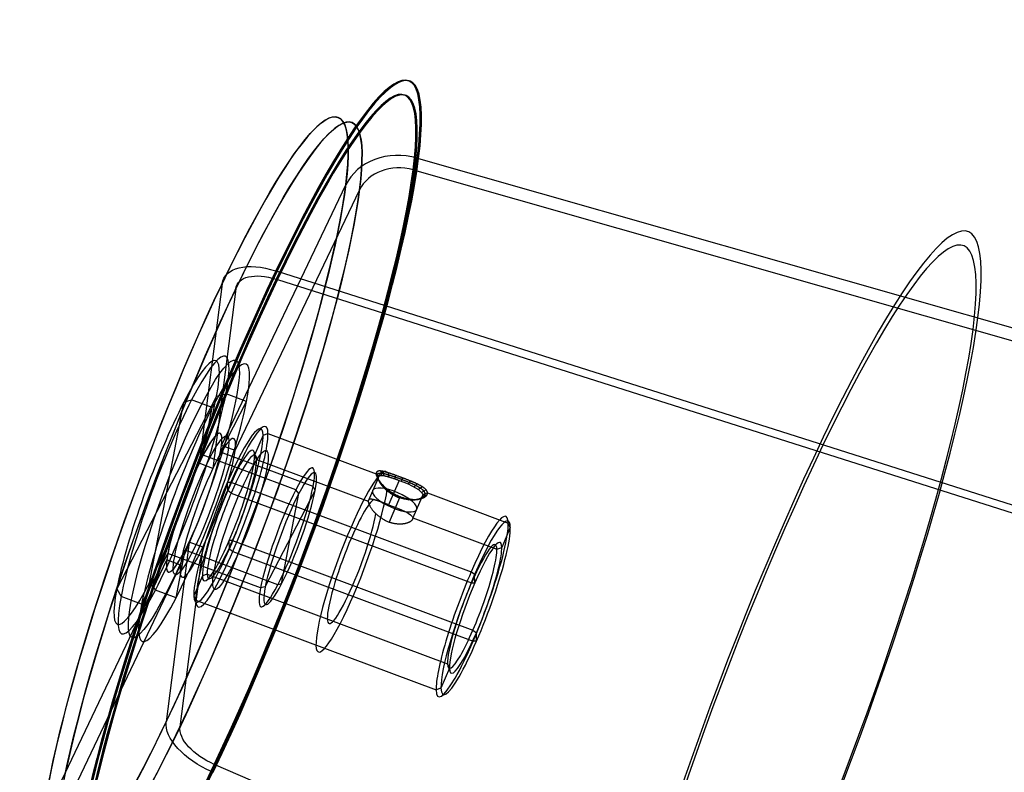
# Model space of a CAD drawing. Extents: x -334 to 592, y -3 to 481.
# Tile 36 of 37: x 326 to 393, y 219 to 270. Entities that reach past the tile are written whole.
import ezdxf

# ---------------------------------------------------------------- set-up
doc = ezdxf.new("R2010")
doc.units = 0
doc.header["$MEASUREMENT"] = 0
doc.layers.add('DEFAULT', color=178, linetype='CONTINUOUS')

msp = doc.modelspace()

# ---------------------------------------------------------------- linework, layer by layer
at = {"layer": 'DEFAULT'}
for p, q in [((352.919, 260.197, 271.859), (353.008, 260.172, 271.868)), ((353.008, 260.172, 271.868), (422.754, 240.287, 278.802)), ((352.638, 259.396, 272.387), (352.727, 259.37, 272.396)), ((352.727, 259.37, 272.396), (422.383, 239.511, 279.321)), ((339.694, 240.791, 285.17), (348.087, 258.377, 273.397)), ((340.621, 240.445, 285.314), (349.014, 258.031, 273.54)), ((343.371, 252.578, 315.066), (343.458, 252.551, 315.086)), ((343.39, 252.016, 314.239), (343.476, 251.988, 314.26)), ((343.458, 252.551, 315.086), (411.169, 231.043, 331.228)), ((343.476, 251.988, 314.26), (411.1, 230.508, 330.381)), ((339.737, 251.714, 311.184), (338.19, 239.591, 291.975)), ((340.664, 251.367, 311.327), (339.117, 239.245, 292.119)), ((339.363, 244.12, 281.412), (332.63, 231.122, 293.525)), ((339.363, 244.12, 281.412), (340.003, 244.289, 281.166)), ((341.394, 243.77, 281.381), (340.003, 244.289, 281.166)), ((334.835, 231.522, 280.278), (337.158, 243.72, 294.659)), ((337.158, 243.72, 294.659), (337.683, 243.868, 295.11)), ((339.073, 243.349, 295.325), (337.683, 243.868, 295.11)), ((338.462, 240.139, 291.541), (339.073, 243.349, 295.325)), ((339.622, 240.35, 284.569), (341.394, 243.77, 281.381)), ((342.51, 241.479, 286.054), (341.933, 240.143, 286.562)), ((342.51, 241.479, 286.054), (342.836, 241.609, 286.007)), ((342.836, 241.609, 286.007), (350.14, 238.881, 287.14)), ((340.621, 240.445, 285.314), (339.694, 240.791, 285.17)), ((344.72, 237.802, 292.512), (338.462, 240.139, 291.541)), ((345.88, 238.013, 285.54), (339.622, 240.35, 284.569)), ((342.071, 239.84, 286.681), (341.933, 240.143, 286.562)), ((339.117, 239.245, 292.119), (338.19, 239.591, 291.975)), ((342.071, 239.84, 286.681), (349.607, 237.026, 287.85)), ((350.149, 238.811, 286.974), (350.286, 238.52, 287.12)), ((350.166, 238.99, 287.484), (350.299, 238.67, 287.545)), ((350.437, 239.071, 288.267), (350.525, 238.751, 288.208)), ((350.583, 239.049, 288.493), (350.65, 238.739, 288.405)), ((350.956, 238.949, 288.882), (350.974, 238.664, 288.75)), ((351.423, 238.789, 289.148), (351.391, 238.53, 288.992)), ((340.103, 238.312, 293.947), (340.332, 238.315, 294.216)), ((340.119, 237.757, 292.509), (340.103, 238.312, 293.947)), ((340.332, 238.315, 294.216), (356.556, 232.258, 296.733)), ((346.023, 237.755, 285.735), (345.88, 238.013, 285.54)), ((350.278, 238.578, 287.259), (349.607, 237.026, 287.85)), ((350.265, 238.54, 286.505), (350.381, 238.297, 286.724)), ((350.507, 238.211, 286.129), (350.584, 238.024, 286.395)), ((351.687, 238.423, 289.072), (350.979, 236.784, 289.696)), ((351.921, 238.604, 289.254), (351.838, 238.365, 289.087)), ((352.437, 238.403, 289.195), (352.296, 238.18, 289.031)), ((352.904, 238.199, 288.975), (352.701, 237.991, 288.831)), ((340.354, 237.581, 292.311), (340.119, 237.757, 292.509)), ((340.354, 237.581, 292.311), (356.578, 231.523, 294.828)), ((342.657, 231.256, 291.791), (346.023, 237.755, 285.735)), ((343.759, 231.456, 285.168), (344.921, 237.555, 292.358)), ((344.921, 237.555, 292.358), (344.72, 237.802, 292.512)), ((350.85, 237.879, 285.879), (350.881, 237.741, 286.165)), ((351.177, 237.638, 285.77), (351.17, 237.531, 286.06)), ((353.284, 237.456, 287.725), (352.613, 235.904, 288.316)), ((353.271, 237.999, 288.634), (353.009, 237.81, 288.53)), ((353.521, 237.789, 288.179), (353.213, 237.627, 288.143)), ((353.567, 237.445, 287.297), (353.25, 237.339, 287.407)), ((353.608, 237.586, 287.678), (353.283, 237.456, 287.725)), ((353.608, 237.586, 287.678), (359.06, 235.551, 288.524)), ((351.721, 237.256, 286.047), (351.012, 235.617, 286.671)), ((351.792, 237.328, 285.762), (351.721, 237.256, 286.047)), ((352.474, 237.165, 285.985), (352.327, 237.109, 286.253)), ((352.935, 237.164, 286.293), (352.727, 237.106, 286.535)), ((353.293, 237.248, 286.687), (353.028, 237.176, 286.885)), ((352.613, 235.904, 288.316), (358.295, 233.782, 289.198)), ((359.198, 235.248, 288.642), (359.06, 235.551, 288.524)), ((359.198, 235.248, 288.642), (358.62, 233.912, 289.151)), ((337.511, 234.267, 283.538), (335.965, 222.144, 264.329)), ((338.438, 233.92, 283.681), (337.511, 234.267, 283.538)), ((340.446, 234.373, 283.992), (340.217, 234.369, 283.723)), ((340.233, 233.815, 282.285), (340.217, 234.369, 283.723)), ((340.446, 234.373, 283.992), (356.67, 228.315, 286.509)), ((334.307, 230.087, 294.131), (336.079, 233.508, 290.944)), ((342.337, 231.172, 291.914), (336.079, 233.508, 290.944)), ((336.628, 230.509, 280.187), (337.239, 233.719, 283.972)), ((338.438, 233.92, 283.681), (336.892, 221.798, 264.473)), ((343.497, 231.382, 284.942), (337.239, 233.719, 283.972)), ((340.233, 233.815, 282.285), (340.468, 233.638, 282.087)), ((340.468, 233.638, 282.087), (356.692, 227.581, 284.604)), ((358.295, 233.782, 289.198), (358.62, 233.912, 289.151)), ((327.615, 215.481, 302.116), (336.007, 233.067, 290.342)), ((328.542, 215.135, 302.26), (336.934, 232.72, 290.486)), ((336.934, 232.72, 290.486), (336.007, 233.067, 290.342)), ((338.729, 232.114, 289.623), (338.404, 231.984, 289.669)), ((338.729, 232.114, 289.623), (354.953, 226.056, 292.14)), ((356.791, 232.081, 296.536), (356.556, 232.258, 296.733)), ((356.807, 231.527, 295.098), (356.791, 232.081, 296.536)), ((334.835, 231.522, 280.278), (335.237, 231.028, 279.971)), ((338.404, 231.984, 289.669), (337.826, 230.648, 290.178)), ((343.759, 231.456, 285.168), (343.497, 231.382, 284.942)), ((356.578, 231.523, 294.828), (356.807, 231.527, 295.098)), ((332.63, 231.122, 293.525), (332.916, 230.607, 293.915)), ((336.628, 230.509, 280.187), (335.237, 231.028, 279.971)), ((342.657, 231.256, 291.791), (342.337, 231.172, 291.914)), ((334.307, 230.087, 294.131), (332.916, 230.607, 293.915)), ((337.826, 230.648, 290.178), (337.964, 230.345, 290.296)), ((337.964, 230.345, 290.296), (354.188, 224.287, 292.813)), ((356.67, 228.315, 286.509), (356.905, 228.139, 286.312)), ((356.921, 227.584, 284.873), (356.905, 228.139, 286.312)), ((356.921, 227.584, 284.873), (356.692, 227.581, 284.604)), ((354.953, 226.056, 292.14), (355.092, 225.753, 292.258)), ((355.092, 225.753, 292.258), (354.514, 224.417, 292.767)), ((354.514, 224.417, 292.767), (354.188, 224.287, 292.813)), ((339.058, 218.767, 261.49), (339.144, 218.731, 261.496)), ((339.212, 219.265, 262.344), (339.297, 219.229, 262.35)), ((339.297, 219.229, 262.35), (361.614, 209.635, 263.928))]:
    msp.add_line(p, q, dxfattribs=at)
for points in [[(351.752, 238.668, 289.237), (351.711, 238.684, 289.23), (351.669, 238.699, 289.222), (351.628, 238.714, 289.212), (351.586, 238.729, 289.202), (351.545, 238.744, 289.19), (351.504, 238.759, 289.177), (351.464, 238.774, 289.163), (351.423, 238.789, 289.148), (351.392, 238.8, 289.136), (351.362, 238.811, 289.123), (351.331, 238.822, 289.11), (351.301, 238.832, 289.096), (351.271, 238.843, 289.081), (351.241, 238.854, 289.066), (351.211, 238.864, 289.05), (351.181, 238.874, 289.033), (351.152, 238.884, 289.016), (351.123, 238.894, 288.999), (351.094, 238.904, 288.98), (351.066, 238.913, 288.962), (351.038, 238.923, 288.942), (351.01, 238.932, 288.923), (350.983, 238.94, 288.902), (350.956, 238.949, 288.882), (350.929, 238.957, 288.86), (350.903, 238.965, 288.839), (350.877, 238.973, 288.816), (350.852, 238.981, 288.794), (350.827, 238.988, 288.771), (350.803, 238.995, 288.747), (350.779, 239.001, 288.723), (350.756, 239.008, 288.699), (350.733, 239.014, 288.674), (350.71, 239.02, 288.649), (350.688, 239.025, 288.624), (350.666, 239.031, 288.599), (350.624, 239.04, 288.546), (350.583, 239.049, 288.493), (350.544, 239.056, 288.439), (350.526, 239.06, 288.411), (350.507, 239.063, 288.383), (350.489, 239.065, 288.355), (350.471, 239.067, 288.326), (350.454, 239.069, 288.297), (350.437, 239.071, 288.267), (350.412, 239.072, 288.222), (350.389, 239.073, 288.176), (350.366, 239.073, 288.129), (350.344, 239.072, 288.082), (350.323, 239.07, 288.033), (350.304, 239.067, 287.984), (350.285, 239.063, 287.935), (350.267, 239.058, 287.885), (350.251, 239.053, 287.835), (350.235, 239.046, 287.785), (350.221, 239.039, 287.734), (350.207, 239.031, 287.684), (350.195, 239.022, 287.634), (350.184, 239.012, 287.583), (350.174, 239.001, 287.533), (350.166, 238.99, 287.484), (350.161, 238.981, 287.451), (350.156, 238.973, 287.418), (350.152, 238.964, 287.385), (350.149, 238.954, 287.353), (350.146, 238.944, 287.321), (350.144, 238.934, 287.288), (350.142, 238.924, 287.256), (350.141, 238.913, 287.225), (350.14, 238.901, 287.193), (350.14, 238.89, 287.161), (350.14, 238.878, 287.13), (350.141, 238.865, 287.099), (350.142, 238.852, 287.067), (350.144, 238.839, 287.036), (350.147, 238.825, 287.005), (350.149, 238.811, 286.974), (350.153, 238.797, 286.944), (350.157, 238.782, 286.913), (350.161, 238.767, 286.882), (350.166, 238.751, 286.852), (350.171, 238.736, 286.822), (350.177, 238.719, 286.792), (350.184, 238.703, 286.762), (350.191, 238.686, 286.732), (350.198, 238.669, 286.703), (350.206, 238.651, 286.673), (350.215, 238.633, 286.645), (350.224, 238.615, 286.616), (350.233, 238.597, 286.588), (350.243, 238.578, 286.56), (350.254, 238.559, 286.532), (350.265, 238.54, 286.505), (350.277, 238.521, 286.478), (350.289, 238.501, 286.452), (350.302, 238.481, 286.426), (350.315, 238.461, 286.4), (350.328, 238.441, 286.375), (350.343, 238.42, 286.351), (350.357, 238.4, 286.326), (350.372, 238.379, 286.302), (350.388, 238.358, 286.279), (350.404, 238.337, 286.256), (350.42, 238.316, 286.234), (350.437, 238.295, 286.212), (350.454, 238.274, 286.191), (350.471, 238.253, 286.17), (350.489, 238.232, 286.149), (350.507, 238.211, 286.129), (350.526, 238.19, 286.11), (350.545, 238.169, 286.091), (350.564, 238.149, 286.073), (350.584, 238.128, 286.055), (350.604, 238.107, 286.038), (350.624, 238.086, 286.021), (350.645, 238.065, 286.005), (350.666, 238.045, 285.989), (350.688, 238.024, 285.973), (350.71, 238.003, 285.959), (350.732, 237.982, 285.944), (350.755, 237.962, 285.93), (350.778, 237.941, 285.917), (350.802, 237.92, 285.904), (350.826, 237.9, 285.891), (350.85, 237.879, 285.879), (350.888, 237.848, 285.861), (350.927, 237.817, 285.845), (350.967, 237.787, 285.829), (351.007, 237.756, 285.815), (351.049, 237.726, 285.802), (351.091, 237.696, 285.79), (351.134, 237.667, 285.779), (351.177, 237.638, 285.77), (351.214, 237.615, 285.763), (351.251, 237.592, 285.757), (351.289, 237.569, 285.752), (351.327, 237.547, 285.747), (351.365, 237.526, 285.744), (351.403, 237.505, 285.742), (351.442, 237.485, 285.74), (351.48, 237.465, 285.739), (351.519, 237.445, 285.739), (351.558, 237.427, 285.74), (351.597, 237.409, 285.742), (351.636, 237.391, 285.744), (351.675, 237.374, 285.748), (351.714, 237.358, 285.752), (351.753, 237.343, 285.757), (351.792, 237.328, 285.762)], [(351.686, 238.423, 289.072), (351.649, 238.437, 289.066), (351.612, 238.45, 289.059), (351.575, 238.464, 289.05), (351.538, 238.477, 289.041), (351.501, 238.491, 289.03), (351.464, 238.504, 289.019), (351.427, 238.517, 289.006), (351.391, 238.53, 288.992), (351.363, 238.539, 288.981), (351.336, 238.548, 288.969), (351.309, 238.558, 288.957), (351.282, 238.567, 288.944), (351.255, 238.576, 288.931), (351.228, 238.585, 288.917), (351.201, 238.593, 288.902), (351.175, 238.602, 288.887), (351.149, 238.61, 288.872), (351.123, 238.619, 288.856), (351.097, 238.627, 288.839), (351.072, 238.635, 288.822), (351.047, 238.642, 288.805), (351.022, 238.65, 288.787), (350.998, 238.657, 288.769), (350.974, 238.664, 288.75), (350.951, 238.67, 288.731), (350.928, 238.677, 288.711), (350.905, 238.683, 288.692), (350.883, 238.689, 288.671), (350.862, 238.694, 288.651), (350.84, 238.699, 288.63), (350.82, 238.705, 288.608), (350.799, 238.709, 288.587), (350.779, 238.714, 288.565), (350.759, 238.718, 288.543), (350.74, 238.722, 288.52), (350.721, 238.726, 288.498), (350.685, 238.733, 288.452), (350.65, 238.739, 288.405), (350.616, 238.744, 288.357), (350.6, 238.746, 288.333), (350.584, 238.747, 288.309), (350.569, 238.749, 288.284), (350.554, 238.75, 288.259), (350.539, 238.751, 288.234), (350.525, 238.751, 288.208), (350.504, 238.752, 288.169), (350.484, 238.751, 288.13), (350.465, 238.75, 288.09), (350.447, 238.748, 288.049), (350.429, 238.745, 288.008), (350.413, 238.742, 287.966), (350.397, 238.738, 287.924), (350.382, 238.733, 287.882), (350.369, 238.727, 287.84), (350.356, 238.721, 287.797), (350.344, 238.714, 287.755), (350.333, 238.707, 287.712), (350.323, 238.698, 287.67), (350.314, 238.69, 287.628), (350.306, 238.68, 287.586), (350.299, 238.67, 287.545), (350.295, 238.663, 287.517), (350.291, 238.655, 287.49), (350.288, 238.647, 287.463), (350.285, 238.639, 287.436), (350.283, 238.631, 287.409), (350.281, 238.623, 287.382), (350.28, 238.614, 287.355), (350.279, 238.604, 287.329), (350.278, 238.595, 287.302), (350.278, 238.585, 287.276), (350.278, 238.575, 287.25), (350.279, 238.565, 287.224), (350.28, 238.554, 287.198), (350.282, 238.543, 287.172), (350.284, 238.532, 287.146), (350.286, 238.52, 287.12), (350.292, 238.496, 287.069), (350.295, 238.484, 287.043), (350.299, 238.471, 287.018), (350.304, 238.458, 286.992), (350.309, 238.445, 286.967), (350.314, 238.431, 286.942), (350.319, 238.417, 286.917), (350.326, 238.403, 286.892), (350.332, 238.389, 286.867), (350.339, 238.374, 286.843), (350.346, 238.359, 286.818), (350.354, 238.344, 286.794), (350.363, 238.329, 286.771), (350.371, 238.313, 286.747), (350.381, 238.297, 286.724), (350.39, 238.281, 286.701), (350.4, 238.265, 286.678), (350.411, 238.249, 286.656), (350.422, 238.232, 286.633), (350.433, 238.215, 286.612), (350.445, 238.198, 286.59), (350.457, 238.181, 286.569), (350.47, 238.164, 286.548), (350.483, 238.147, 286.528), (350.497, 238.129, 286.508), (350.51, 238.112, 286.488), (350.524, 238.094, 286.468), (350.539, 238.077, 286.449), (350.554, 238.059, 286.431), (350.569, 238.042, 286.413), (350.584, 238.024, 286.395), (350.6, 238.006, 286.378), (350.616, 237.989, 286.361), (350.633, 237.971, 286.344), (350.65, 237.954, 286.328), (350.667, 237.936, 286.312), (350.684, 237.918, 286.297), (350.702, 237.901, 286.282), (350.721, 237.883, 286.268), (350.739, 237.865, 286.253), (350.758, 237.848, 286.24), (350.778, 237.83, 286.226), (350.798, 237.812, 286.213), (350.818, 237.794, 286.201), (350.838, 237.777, 286.189), (350.86, 237.759, 286.177), (350.881, 237.741, 286.165), (350.914, 237.714, 286.149), (350.948, 237.688, 286.133), (350.983, 237.661, 286.118), (351.019, 237.634, 286.105), (351.056, 237.608, 286.092), (351.093, 237.582, 286.08), (351.132, 237.557, 286.07), (351.17, 237.531, 286.06), (351.203, 237.511, 286.053), (351.236, 237.491, 286.047), (351.27, 237.471, 286.042), (351.304, 237.451, 286.038), (351.338, 237.432, 286.034), (351.372, 237.414, 286.031), (351.407, 237.396, 286.03), (351.441, 237.378, 286.028), (351.476, 237.361, 286.028), (351.511, 237.344, 286.029), (351.546, 237.328, 286.03), (351.581, 237.313, 286.032), (351.616, 237.298, 286.035), (351.651, 237.283, 286.038), (351.686, 237.269, 286.042), (351.721, 237.256, 286.047)], [(351.792, 237.328, 285.762), (351.833, 237.313, 285.769), (351.875, 237.298, 285.777), (351.917, 237.284, 285.786), (351.96, 237.271, 285.795), (352.003, 237.258, 285.806), (352.045, 237.246, 285.818), (352.088, 237.235, 285.83), (352.132, 237.224, 285.844), (352.175, 237.214, 285.858), (352.218, 237.205, 285.873), (352.261, 237.196, 285.89), (352.304, 237.189, 285.907), (352.347, 237.182, 285.925), (352.389, 237.175, 285.944), (352.432, 237.17, 285.964), (352.474, 237.165, 285.985), (352.505, 237.162, 286.001), (352.536, 237.159, 286.017), (352.566, 237.157, 286.035), (352.597, 237.156, 286.052), (352.627, 237.154, 286.07), (352.657, 237.153, 286.089), (352.686, 237.153, 286.107), (352.715, 237.153, 286.127), (352.744, 237.153, 286.146), (352.772, 237.153, 286.166), (352.801, 237.154, 286.186), (352.828, 237.156, 286.207), (352.882, 237.159, 286.249), (352.935, 237.164, 286.293), (352.986, 237.171, 286.337), (353.011, 237.174, 286.36), (353.035, 237.178, 286.383), (353.059, 237.182, 286.407), (353.082, 237.187, 286.43), (353.105, 237.192, 286.454), (353.128, 237.197, 286.478), (353.15, 237.202, 286.503), (353.172, 237.208, 286.528), (353.193, 237.214, 286.554), (353.214, 237.22, 286.579), (353.234, 237.227, 286.606), (353.254, 237.233, 286.632), (353.274, 237.241, 286.659), (353.293, 237.248, 286.687), (353.317, 237.258, 286.722), (353.339, 237.268, 286.757), (353.361, 237.279, 286.793), (353.382, 237.29, 286.83), (353.403, 237.301, 286.867), (353.422, 237.313, 286.905), (353.441, 237.325, 286.943), (353.459, 237.337, 286.982), (353.476, 237.35, 287.02), (353.492, 237.362, 287.059), (353.507, 237.376, 287.099), (353.521, 237.389, 287.138), (353.534, 237.403, 287.178), (353.546, 237.416, 287.218), (353.557, 237.43, 287.258), (353.567, 237.445, 287.297), (353.578, 237.462, 287.345), (353.586, 237.479, 287.393), (353.594, 237.496, 287.44), (353.6, 237.514, 287.488), (353.604, 237.532, 287.536), (353.607, 237.55, 287.583), (353.608, 237.568, 287.631), (353.608, 237.586, 287.678), (353.608, 237.599, 287.71), (353.606, 237.611, 287.742), (353.605, 237.623, 287.773), (353.602, 237.636, 287.805), (353.599, 237.648, 287.836), (353.595, 237.661, 287.868), (353.591, 237.673, 287.9), (353.586, 237.686, 287.931), (353.58, 237.699, 287.962), (353.573, 237.711, 287.994), (353.566, 237.724, 288.025), (353.559, 237.737, 288.056), (353.55, 237.75, 288.087), (353.541, 237.763, 288.118), (353.532, 237.776, 288.148), (353.521, 237.789, 288.179), (353.51, 237.802, 288.209), (353.498, 237.815, 288.24), (353.486, 237.828, 288.27), (353.472, 237.841, 288.3), (353.459, 237.855, 288.329), (353.444, 237.868, 288.359), (353.429, 237.881, 288.388), (353.414, 237.894, 288.417), (353.398, 237.908, 288.445), (353.381, 237.921, 288.473), (353.364, 237.934, 288.501), (353.346, 237.947, 288.529), (353.328, 237.96, 288.556), (353.309, 237.973, 288.582), (353.29, 237.986, 288.608), (353.271, 237.999, 288.634), (353.251, 238.012, 288.659), (353.231, 238.024, 288.683), (353.21, 238.037, 288.707), (353.189, 238.05, 288.73), (353.168, 238.062, 288.753), (353.146, 238.075, 288.776), (353.124, 238.087, 288.798), (353.101, 238.099, 288.819), (353.078, 238.112, 288.841), (353.055, 238.124, 288.861), (353.031, 238.137, 288.881), (353.006, 238.149, 288.901), (352.981, 238.161, 288.92), (352.956, 238.174, 288.939), (352.931, 238.186, 288.957), (352.904, 238.199, 288.975), (352.851, 238.224, 289.01), (352.824, 238.237, 289.027), (352.796, 238.249, 289.043), (352.768, 238.262, 289.059), (352.739, 238.275, 289.074), (352.71, 238.287, 289.088), (352.681, 238.3, 289.103), (352.652, 238.313, 289.116), (352.622, 238.326, 289.129), (352.592, 238.339, 289.142), (352.561, 238.351, 289.154), (352.531, 238.364, 289.165), (352.5, 238.377, 289.175), (352.468, 238.39, 289.185), (352.437, 238.403, 289.195), (352.405, 238.416, 289.203), (352.374, 238.429, 289.211), (352.342, 238.441, 289.219), (352.31, 238.454, 289.225), (352.277, 238.467, 289.231), (352.245, 238.48, 289.236), (352.213, 238.492, 289.241), (352.18, 238.505, 289.245), (352.148, 238.518, 289.248), (352.115, 238.53, 289.251), (352.083, 238.543, 289.253), (352.05, 238.555, 289.254), (352.018, 238.568, 289.255), (351.985, 238.58, 289.255), (351.953, 238.592, 289.255), (351.921, 238.604, 289.254), (351.879, 238.621, 289.251), (351.836, 238.637, 289.247), (351.794, 238.652, 289.243), (351.752, 238.668, 289.237)], [(350.979, 236.784, 289.696), (350.928, 236.805, 289.686), (350.877, 236.825, 289.674), (350.827, 236.845, 289.661), (350.777, 236.865, 289.646), (350.727, 236.884, 289.628), (350.678, 236.903, 289.609), (350.63, 236.922, 289.589), (350.582, 236.94, 289.566), (350.535, 236.957, 289.542), (350.488, 236.974, 289.516), (350.443, 236.99, 289.488), (350.398, 237.006, 289.459), (350.354, 237.021, 289.428), (350.311, 237.035, 289.396), (350.268, 237.049, 289.362), (350.227, 237.062, 289.327), (350.187, 237.075, 289.29), (350.148, 237.087, 289.252), (350.11, 237.098, 289.212), (350.074, 237.108, 289.171), (350.039, 237.118, 289.129), (350.005, 237.127, 289.086), (349.972, 237.135, 289.041), (349.941, 237.143, 288.995), (349.911, 237.149, 288.949), (349.882, 237.155, 288.901), (349.855, 237.16, 288.852), (349.83, 237.165, 288.803), (349.806, 237.168, 288.753), (349.784, 237.171, 288.701), (349.763, 237.173, 288.65), (349.744, 237.175, 288.597), (349.726, 237.175, 288.544), (349.71, 237.172, 288.495), (349.694, 237.168, 288.446), (349.68, 237.163, 288.396), (349.667, 237.156, 288.346), (349.655, 237.149, 288.296), (349.645, 237.14, 288.246), (349.635, 237.129, 288.196), (349.627, 237.118, 288.146), (349.621, 237.106, 288.096), (349.615, 237.092, 288.046), (349.611, 237.077, 287.997), (349.608, 237.061, 287.947), (349.607, 237.044, 287.898), (349.607, 237.026, 287.85), (349.608, 237.007, 287.802), (349.611, 236.987, 287.754), (349.614, 236.965, 287.707), (349.62, 236.943, 287.66), (349.626, 236.92, 287.614), (349.634, 236.896, 287.569), (349.643, 236.87, 287.524), (349.653, 236.844, 287.481), (349.665, 236.817, 287.438), (349.677, 236.79, 287.396), (349.691, 236.761, 287.355), (349.707, 236.732, 287.315), (349.723, 236.702, 287.276), (349.741, 236.671, 287.238), (349.759, 236.635, 287.199), (349.779, 236.599, 287.161), (349.801, 236.563, 287.125), (349.824, 236.527, 287.089), (349.849, 236.491, 287.055), (349.876, 236.454, 287.022), (349.904, 236.418, 286.99), (349.933, 236.382, 286.959), (349.964, 236.346, 286.929), (349.996, 236.31, 286.901), (350.029, 236.274, 286.874), (350.064, 236.239, 286.849), (350.1, 236.203, 286.825), (350.137, 236.168, 286.802), (350.176, 236.134, 286.781), (350.215, 236.1, 286.761), (350.256, 236.066, 286.743), (350.298, 236.033, 286.727), (350.34, 236, 286.712), (350.384, 235.968, 286.698), (350.429, 235.936, 286.686), (350.474, 235.906, 286.676), (350.52, 235.875, 286.667), (350.567, 235.846, 286.66), (350.615, 235.817, 286.655), (350.663, 235.789, 286.651), (350.711, 235.762, 286.649), (350.761, 235.735, 286.649), (350.81, 235.71, 286.65), (350.86, 235.685, 286.653), (350.911, 235.662, 286.657), (350.961, 235.639, 286.663), (351.012, 235.617, 286.671)], [(352.613, 235.904, 288.316), (352.612, 235.889, 288.277), (352.611, 235.874, 288.238), (352.609, 235.859, 288.2), (352.605, 235.844, 288.161), (352.601, 235.83, 288.123), (352.595, 235.815, 288.086), (352.589, 235.801, 288.048), (352.581, 235.787, 288.011), (352.572, 235.773, 287.974), (352.563, 235.759, 287.937), (352.552, 235.746, 287.901), (352.54, 235.732, 287.865), (352.528, 235.719, 287.83), (352.514, 235.706, 287.794), (352.5, 235.694, 287.759), (352.485, 235.681, 287.725), (352.468, 235.669, 287.691), (352.451, 235.657, 287.657), (352.433, 235.646, 287.623), (352.414, 235.635, 287.59), (352.395, 235.624, 287.557), (352.374, 235.613, 287.525), (352.353, 235.603, 287.493), (352.331, 235.593, 287.462), (352.308, 235.583, 287.431), (352.284, 235.574, 287.401), (352.26, 235.565, 287.37), (352.235, 235.556, 287.341), (352.209, 235.548, 287.312), (352.183, 235.54, 287.283), (352.155, 235.533, 287.255), (352.128, 235.526, 287.227), (352.099, 235.519, 287.2), (352.07, 235.513, 287.174), (352.041, 235.508, 287.148), (352.01, 235.503, 287.122), (351.98, 235.498, 287.097), (351.949, 235.494, 287.073), (351.917, 235.491, 287.049), (351.885, 235.488, 287.026), (351.853, 235.486, 287.004), (351.82, 235.484, 286.982), (351.786, 235.483, 286.961), (351.752, 235.482, 286.94), (351.718, 235.482, 286.92), (351.684, 235.483, 286.901), (351.649, 235.484, 286.882), (351.613, 235.486, 286.864), (351.578, 235.489, 286.847), (351.542, 235.492, 286.83), (351.505, 235.496, 286.814), (351.469, 235.501, 286.799), (351.432, 235.507, 286.784), (351.395, 235.513, 286.77), (351.357, 235.52, 286.757), (351.32, 235.527, 286.744), (351.282, 235.536, 286.733), (351.244, 235.545, 286.721), (351.206, 235.555, 286.711), (351.167, 235.566, 286.702), (351.129, 235.577, 286.693), (351.09, 235.59, 286.685), (351.051, 235.603, 286.678), (351.012, 235.617, 286.671)]]:
    msp.add_polyline3d(points, dxfattribs=at)
msp.add_polyline3d([(351.756, 237.292, 285.905), (351.796, 237.278, 285.911), (351.835, 237.264, 285.919), (351.875, 237.251, 285.927), (351.916, 237.238, 285.936), (351.956, 237.226, 285.947), (351.997, 237.214, 285.958), (352.037, 237.204, 285.97), (352.078, 237.193, 285.983), (352.119, 237.184, 285.997), (352.16, 237.175, 286.012), (352.2, 237.167, 286.027), (352.241, 237.159, 286.044), (352.281, 237.153, 286.061), (352.321, 237.147, 286.08), (352.361, 237.141, 286.099), (352.4, 237.137, 286.119), (352.43, 237.134, 286.134), (352.459, 237.131, 286.15), (352.488, 237.129, 286.167), (352.516, 237.128, 286.184), (352.544, 237.126, 286.201), (352.572, 237.125, 286.219), (352.6, 237.125, 286.237), (352.627, 237.125, 286.255), (352.654, 237.125, 286.274), (352.68, 237.125, 286.293), (352.706, 237.126, 286.313), (352.732, 237.127, 286.332), (352.757, 237.129, 286.352), (352.782, 237.131, 286.373), (352.831, 237.135, 286.414), (352.878, 237.141, 286.456), (352.901, 237.144, 286.478), (352.924, 237.148, 286.5), (352.946, 237.151, 286.522), (352.967, 237.156, 286.544), (352.989, 237.16, 286.567), (353.009, 237.165, 286.59), (353.03, 237.17, 286.613), (353.05, 237.175, 286.637), (353.069, 237.18, 286.661), (353.088, 237.186, 286.685), (353.107, 237.192, 286.71), (353.125, 237.198, 286.735), (353.143, 237.205, 286.76), (353.161, 237.212, 286.786), (353.182, 237.221, 286.818), (353.203, 237.23, 286.852), (353.223, 237.24, 286.885), (353.242, 237.25, 286.92), (353.26, 237.26, 286.954), (353.278, 237.271, 286.989), (353.295, 237.282, 287.025), (353.311, 237.293, 287.06), (353.326, 237.305, 287.096), (353.341, 237.317, 287.132), (353.355, 237.329, 287.169), (353.367, 237.341, 287.205), (353.379, 237.353, 287.242), (353.39, 237.366, 287.279), (353.4, 237.379, 287.315), (353.409, 237.392, 287.352), (353.418, 237.407, 287.396), (353.426, 237.423, 287.44), (353.433, 237.439, 287.483), (353.438, 237.455, 287.527), (353.442, 237.471, 287.571), (353.444, 237.488, 287.614), (353.446, 237.504, 287.658), (353.446, 237.521, 287.702), (353.445, 237.532, 287.731), (353.444, 237.544, 287.76), (353.442, 237.555, 287.789), (353.44, 237.566, 287.818), (353.437, 237.578, 287.847), (353.434, 237.589, 287.875), (353.43, 237.601, 287.904), (353.425, 237.613, 287.933), (353.42, 237.624, 287.962), (353.414, 237.636, 287.991), (353.408, 237.648, 288.019), (353.401, 237.66, 288.048), (353.394, 237.672, 288.076), (353.385, 237.684, 288.105), (353.377, 237.696, 288.133), (353.367, 237.708, 288.161), (353.357, 237.72, 288.189), (353.346, 237.732, 288.217), (353.335, 237.744, 288.245), (353.323, 237.757, 288.272), (353.311, 237.769, 288.3), (353.298, 237.781, 288.327), (353.284, 237.794, 288.354), (353.27, 237.806, 288.381), (353.255, 237.819, 288.407), (353.24, 237.831, 288.433), (353.225, 237.843, 288.459), (353.209, 237.856, 288.484), (353.192, 237.868, 288.509), (353.175, 237.88, 288.534), (353.158, 237.892, 288.558), (353.14, 237.904, 288.582), (353.122, 237.916, 288.605), (353.104, 237.929, 288.628), (353.085, 237.94, 288.651), (353.066, 237.952, 288.673), (353.046, 237.964, 288.694), (353.026, 237.976, 288.715), (353.005, 237.988, 288.736), (352.985, 238, 288.756), (352.963, 238.012, 288.776), (352.942, 238.024, 288.795), (352.92, 238.035, 288.814), (352.897, 238.047, 288.833), (352.874, 238.059, 288.851), (352.851, 238.071, 288.869), (352.827, 238.083, 288.886), (352.803, 238.095, 288.903), (352.778, 238.107, 288.92), (352.753, 238.119, 288.936), (352.728, 238.131, 288.952), (352.702, 238.143, 288.967), (352.676, 238.156, 288.982), (352.649, 238.168, 288.997), (352.622, 238.18, 289.011), (352.595, 238.192, 289.024), (352.568, 238.205, 289.037), (352.54, 238.217, 289.05), (352.511, 238.229, 289.062), (352.483, 238.242, 289.073), (352.454, 238.254, 289.084), (352.425, 238.267, 289.094), (352.396, 238.279, 289.104), (352.366, 238.291, 289.113), (352.337, 238.304, 289.121), (352.307, 238.316, 289.129), (352.277, 238.328, 289.136), (352.246, 238.341, 289.142), (352.216, 238.353, 289.148), (352.186, 238.365, 289.153), (352.155, 238.378, 289.158), (352.124, 238.39, 289.162), (352.094, 238.402, 289.165), (352.063, 238.414, 289.167), (352.032, 238.426, 289.169), (352.002, 238.438, 289.171), (351.971, 238.45, 289.172), (351.94, 238.462, 289.172), (351.91, 238.473, 289.171), (351.879, 238.485, 289.17), (351.849, 238.496, 289.169), (351.819, 238.508, 289.167), (351.789, 238.519, 289.164), (351.759, 238.531, 289.16), (351.729, 238.542, 289.156), (351.699, 238.553, 289.151), (351.67, 238.564, 289.146), (351.64, 238.575, 289.14), (351.611, 238.586, 289.134), (351.582, 238.596, 289.127), (351.552, 238.607, 289.119), (351.523, 238.618, 289.11), (351.494, 238.628, 289.101), (351.465, 238.639, 289.092), (351.436, 238.649, 289.081), (351.407, 238.659, 289.07), (351.378, 238.669, 289.059), (351.349, 238.68, 289.046), (351.32, 238.69, 289.034), (351.291, 238.7, 289.02), (351.263, 238.709, 289.006), (351.234, 238.719, 288.991), (351.206, 238.729, 288.976), (351.178, 238.738, 288.96), (351.15, 238.747, 288.944), (351.123, 238.756, 288.927), (351.096, 238.765, 288.91), (351.069, 238.774, 288.892), (351.042, 238.782, 288.874), (351.016, 238.791, 288.855), (350.99, 238.799, 288.836), (350.965, 238.806, 288.816), (350.94, 238.814, 288.796), (350.916, 238.821, 288.775), (350.891, 238.828, 288.754), (350.868, 238.835, 288.733), (350.845, 238.841, 288.711), (350.822, 238.847, 288.688), (350.799, 238.853, 288.666), (350.777, 238.859, 288.643), (350.756, 238.864, 288.62), (350.735, 238.869, 288.596), (350.714, 238.874, 288.572), (350.694, 238.878, 288.548), (350.654, 238.887, 288.499), (350.617, 238.894, 288.449), (350.58, 238.9, 288.398), (350.563, 238.903, 288.372), (350.546, 238.905, 288.346), (350.529, 238.907, 288.319), (350.512, 238.909, 288.293), (350.496, 238.91, 288.265), (350.481, 238.911, 288.238), (350.458, 238.912, 288.196), (350.436, 238.912, 288.153), (350.415, 238.911, 288.11), (350.395, 238.91, 288.065), (350.376, 238.907, 288.021), (350.358, 238.904, 287.975), (350.341, 238.9, 287.93), (350.325, 238.895, 287.884), (350.31, 238.89, 287.838), (350.295, 238.884, 287.791), (350.282, 238.877, 287.745), (350.27, 238.869, 287.698), (350.259, 238.86, 287.652), (350.249, 238.851, 287.606), (350.24, 238.841, 287.56), (350.232, 238.83, 287.514), (350.228, 238.822, 287.484), (350.224, 238.814, 287.454), (350.22, 238.806, 287.424), (350.217, 238.797, 287.394), (350.215, 238.788, 287.365), (350.212, 238.778, 287.335), (350.211, 238.769, 287.306), (350.21, 238.759, 287.277), (350.209, 238.748, 287.248), (350.209, 238.737, 287.219), (350.209, 238.726, 287.19), (350.21, 238.715, 287.161), (350.211, 238.703, 287.133), (350.213, 238.691, 287.104), (350.215, 238.679, 287.076), (350.218, 238.666, 287.047), (350.221, 238.653, 287.019), (350.224, 238.639, 286.991), (350.228, 238.625, 286.963), (350.233, 238.611, 286.935), (350.238, 238.597, 286.907), (350.243, 238.582, 286.879), (350.249, 238.567, 286.852), (350.255, 238.551, 286.824), (350.262, 238.536, 286.797), (350.269, 238.52, 286.77), (350.277, 238.504, 286.744), (350.285, 238.487, 286.717), (350.294, 238.47, 286.691), (350.303, 238.453, 286.665), (350.313, 238.436, 286.64), (350.323, 238.419, 286.614), (350.333, 238.401, 286.59), (350.345, 238.383, 286.565), (350.356, 238.365, 286.541), (350.368, 238.346, 286.517), (350.381, 238.328, 286.493), (350.394, 238.309, 286.47), (350.407, 238.29, 286.448), (350.421, 238.272, 286.425), (350.435, 238.253, 286.403), (350.45, 238.233, 286.382), (350.465, 238.214, 286.361), (350.481, 238.195, 286.34), (350.496, 238.176, 286.32), (350.513, 238.156, 286.3), (350.529, 238.137, 286.281), (350.546, 238.118, 286.262), (350.563, 238.098, 286.244), (350.581, 238.079, 286.226), (350.599, 238.06, 286.209), (350.617, 238.041, 286.192), (350.635, 238.021, 286.175), (350.654, 238.002, 286.159), (350.674, 237.983, 286.143), (350.693, 237.964, 286.128), (350.713, 237.945, 286.113), (350.734, 237.925, 286.099), (350.755, 237.906, 286.085), (350.776, 237.887, 286.072), (350.798, 237.868, 286.059), (350.82, 237.849, 286.046), (350.843, 237.829, 286.034), (350.866, 237.81, 286.022), (350.901, 237.781, 286.005), (350.938, 237.752, 285.989), (350.975, 237.724, 285.974), (351.013, 237.695, 285.96), (351.052, 237.667, 285.947), (351.092, 237.639, 285.935), (351.133, 237.612, 285.924), (351.174, 237.585, 285.915), (351.209, 237.563, 285.908), (351.244, 237.541, 285.902), (351.279, 237.52, 285.897), (351.315, 237.499, 285.893), (351.351, 237.479, 285.889), (351.388, 237.459, 285.887), (351.424, 237.44, 285.885), (351.461, 237.421, 285.884), (351.498, 237.403, 285.884), (351.535, 237.386, 285.884), (351.572, 237.369, 285.886), (351.609, 237.352, 285.888), (351.646, 237.336, 285.891), (351.683, 237.321, 285.895), (351.72, 237.306, 285.899)], close=True, dxfattribs=at)
at = {"layer": 'DEFAULT', "extrusion": (0.927086, -0.346159, 0.143825)}
for centre, radius in [((340.14, 251.163, 276.267), 31.754), ((340.14, 251.163, 276.36), 30.758), ((340.14, 251.163, 272.588), 27.767), ((340.14, 251.163, 273.588), 27.767), ((340.14, 251.163, 271.838), 10), ((340.14, 251.163, 273.088), 5), ((340.14, 251.163, 275.963), 5)]:
    msp.add_circle(centre, radius, dxfattribs=at)
at = {"layer": 'DEFAULT', "extrusion": (0.374705, 0.866447, -0.329949)}
msp.add_circle((-228.404, 389.546, 242.139), 1.621, dxfattribs=at)
at = {"layer": 'DEFAULT', "extrusion": (0.927086, -0.346159, 0.143825)}
for centre, radius, start, end in [((340.14, 251.163, 276.309), 31.758, 328.49419, 148.49419), ((340.14, 251.163, 276.216), 31.749, 238.49419, 58.49419), ((340.14, 251.163, 276.309), 30.754, 238.49419, 58.49419), ((340.14, 251.163, 276.402), 30.762, 328.49419, 148.49419), ((340.14, 251.163, 273.588), 27.767, 238.49419, 58.49419), ((340.14, 251.163, 272.588), 27.767, 238.49419, 58.49419), ((340.14, 251.163, 276.309), 31.758, 238.49419, 328.49419), ((340.14, 251.163, 276.402), 30.762, 238.49419, 328.49419), ((340.14, 251.163, 315.584), 35.421, 328.49419, 235.71272), ((340.14, 251.163, 315.627), 34.421, 328.49419, 235.48646), ((340.14, 251.163, 276.216), 31.749, 58.49419, 238.49419), ((340.14, 251.163, 276.309), 30.754, 58.49419, 238.49419), ((340.14, 251.163, 272.588), 27.767, 58.49419, 238.49419), ((340.14, 251.163, 273.588), 27.767, 58.49419, 238.49419), ((340.14, 251.163, 315.584), 35.421, 241.27566, 328.49419), ((340.14, 251.163, 315.627), 34.421, 241.50296, 328.49419), ((340.14, 251.163, 270.588), 9.5, 229.8954, 49.8954), ((340.14, 251.163, 271.088), 10, 229.8954, 49.8954), ((340.14, 251.163, 272.588), 10, 229.8954, 49.8954), ((340.14, 251.163, 271.088), 10, 49.8954, 229.8954), ((340.14, 251.163, 270.588), 9.5, 49.8954, 229.8954), ((340.14, 251.163, 272.588), 10, 49.8954, 229.8954), ((340.14, 251.163, 275.338), 6.5, 340.52377, 70.52377), ((340.14, 251.163, 272.588), 5, 238.49419, 58.49419), ((340.14, 251.163, 275.088), 6.25, 340.52377, 160.52377), ((340.14, 251.163, 272.588), 5, 229.8954, 49.8954), ((340.14, 251.163, 275.088), 6.25, 160.52377, 340.52377), ((340.14, 251.163, 275.338), 6.5, 160.52377, 340.52377), ((340.14, 251.163, 273.588), 5, 238.49419, 58.49419), ((340.14, 251.163, 275.088), 4.708, 340.52377, 160.52377), ((340.14, 251.163, 272.588), 5, 49.8954, 229.8954), ((340.14, 251.163, 275.088), 4.708, 160.52377, 340.52377), ((340.14, 251.163, 275.338), 4.458, 340.52377, 70.52377), ((340.14, 251.163, 272.588), 5, 58.49419, 238.49419), ((340.14, 251.163, 275.338), 4.458, 160.52377, 340.52377), ((340.14, 251.163, 279.338), 5, 229.8954, 49.8954), ((340.14, 251.163, 284.088), 6.5, 354.5558, 70.52377), ((340.14, 251.163, 273.588), 5, 58.49419, 238.49419), ((340.14, 251.163, 279.588), 4.75, 229.8954, 49.8954), ((340.14, 251.163, 275.338), 6.5, 70.52377, 160.52377), ((340.14, 251.163, 275.338), 4.458, 70.52377, 160.52377), ((340.14, 251.163, 279.338), 5, 49.8954, 229.8954), ((340.14, 251.163, 279.588), 4.75, 49.8954, 229.8954), ((340.14, 251.163, 284.088), 6.5, 70.52377, 326.48169), ((340.14, 251.163, 284.088), 4.459, 357.16184, 70.52377), ((340.14, 251.163, 292.838), 6.5, 340.52377, 70.52377), ((340.14, 251.163, 284.088), 4.459, 70.52377, 323.8857), ((340.14, 251.163, 293.088), 6.25, 340.52377, 160.52377), ((340.14, 251.163, 292.838), 6.5, 160.52377, 340.52377), ((340.14, 251.163, 293.088), 6.25, 160.52377, 340.52377), ((340.14, 251.163, 293.088), 4.708, 340.52377, 160.52377), ((340.14, 251.163, 292.838), 4.458, 340.52377, 70.52377), ((340.14, 251.163, 292.838), 4.458, 160.52377, 340.52377), ((340.14, 251.163, 293.088), 4.708, 160.52377, 340.52377), ((340.14, 251.163, 292.838), 6.5, 70.52377, 160.52377), ((340.14, 251.163, 292.838), 4.458, 70.52377, 160.52377), ((340.14, 251.163, 276.402), 30.762, 148.49419, 238.49419)]:
    msp.add_arc(centre, radius, start, end, dxfattribs=at)
at = {"layer": 'DEFAULT', "extrusion": (0.067922, 0.532464, 0.843723)}
for radius in [4, 3]:
    msp.add_arc((-316.449, -105.583, 391.89), radius, 259.78506, 344.45825, dxfattribs=at)
at = {"layer": 'DEFAULT', "extrusion": (0.368644, 0.772435, -0.517152)}
for centre, radius, start, end in [((-202.135, 460.167, 158.745), 4, 350.32609, 74.99928), ((-202.135, 460.167, 158.745), 3, 350.32609, 74.99928), ((-211.467, 405.423, 158.745), 4, 265.65291, 350.32609), ((-211.467, 405.423, 158.745), 3, 265.65291, 350.32609)]:
    msp.add_arc(centre, radius, start, end, dxfattribs=at)
at = {"layer": 'DEFAULT', "extrusion": (0.313971, 0.907524, -0.278965)}
msp.add_arc((-254.614, 370.911, 246.153), 1.632, 82.66157, 172.42486, dxfattribs=at)
at = {"layer": 'DEFAULT', "extrusion": (0.315201, 0.862294, -0.396356)}
msp.add_arc((-248.672, 400.418, 202.07), 1.63, 172.52309, 262.36364, dxfattribs=at)
at = {"layer": 'DEFAULT', "extrusion": (0.309763, 0.924372, -0.222672)}
msp.add_arc((-257.756, 355.62, 263.09), 1.64, 82.9178, 172.55582, dxfattribs=at)

doc.saveas('drawing.dxf')
